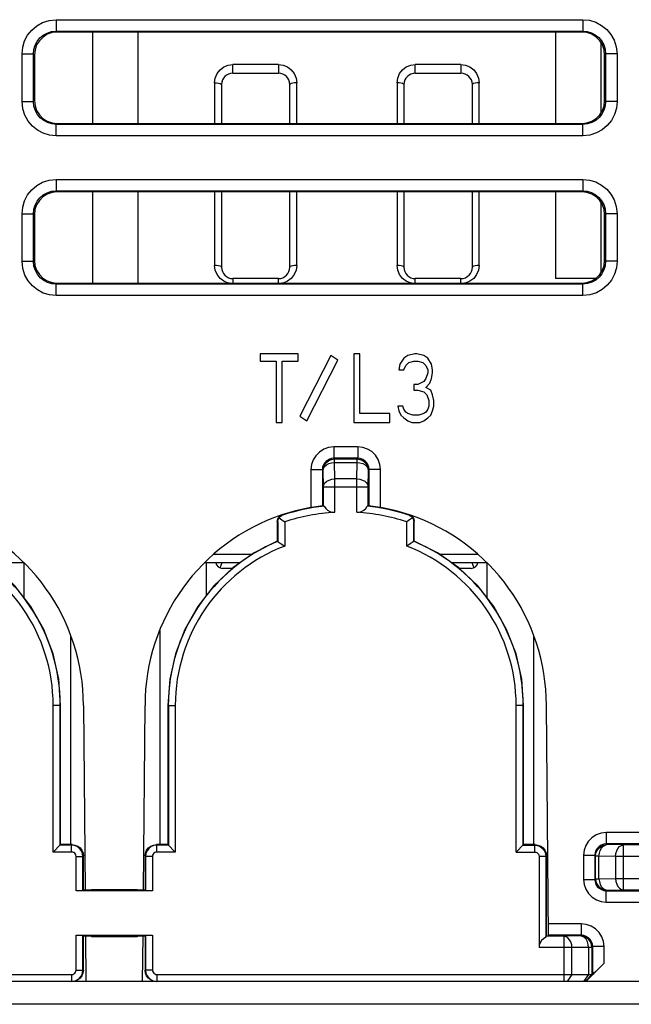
# Model space of a CAD drawing. Extents: x 28 to 410, y 32 to 287.
# Tile 5 of 78: x 70 to 77, y 74 to 85. Entities that reach past the tile are written whole.
import ezdxf

# ---------------------------------------------------------------- set-up
doc = ezdxf.new("R2010")
doc.units = 0
doc.header["$LTSCALE"] = 23.1
doc.layers.add('ALL_FEATURES', color=7, linetype='CONTINUOUS')

msp = doc.modelspace()

# ---------------------------------------------------------------- linework, layer by layer
at = {"layer": 'ALL_FEATURES', "color": 9, "linetype": 'CONTINUOUS'}
for p, q in [((70.499, 85.04), (70.499, 84.915)), ((70.499, 85.04), (76.271, 85.04)), ((76.271, 85.04), (76.271, 84.915)), ((70.499, 84.915), (70.509, 84.904)), ((70.499, 84.915), (76.271, 84.915)), ((76.271, 84.915), (76.26, 84.904)), ((70.124, 84.143), (70.124, 84.665)), ((70.124, 84.665), (70.249, 84.665)), ((70.249, 84.143), (70.249, 84.665)), ((70.249, 84.665), (70.259, 84.654)), ((76.521, 84.665), (76.51, 84.654)), ((76.521, 84.665), (76.521, 84.143)), ((76.646, 84.665), (76.521, 84.665)), ((76.646, 84.665), (76.646, 84.143)), ((72.435, 84.454), (72.435, 84.548)), ((72.935, 84.548), (72.435, 84.548)), ((72.935, 84.548), (72.935, 84.454)), ((74.435, 84.454), (74.435, 84.548)), ((74.935, 84.548), (74.435, 84.548)), ((74.935, 84.548), (74.935, 84.454)), ((72.235, 84.348), (72.235, 83.904)), ((73.135, 83.904), (73.135, 84.349)), ((74.235, 84.348), (74.235, 83.904)), ((75.135, 83.904), (75.135, 84.349)), ((72.306, 84.335), (72.31, 84.329)), ((73.063, 84.335), (73.06, 84.329)), ((75.063, 84.335), (75.06, 84.329)), ((70.124, 84.143), (70.249, 84.143)), ((70.249, 84.143), (70.259, 84.154)), ((76.521, 84.143), (76.51, 84.154)), ((76.646, 84.143), (76.521, 84.143)), ((70.499, 83.893), (70.509, 83.904)), ((70.499, 83.768), (70.499, 83.893)), ((76.271, 83.893), (70.499, 83.893)), ((76.271, 83.893), (76.26, 83.904)), ((76.271, 83.768), (76.271, 83.893)), ((76.271, 83.768), (70.499, 83.768)), ((70.499, 83.29), (70.499, 83.165)), ((70.499, 83.29), (76.271, 83.29)), ((76.271, 83.29), (76.271, 83.165)), ((70.499, 83.165), (70.509, 83.155)), ((70.499, 83.165), (76.271, 83.165)), ((76.271, 83.165), (76.26, 83.155)), ((72.235, 83.155), (72.235, 82.348)), ((73.135, 82.348), (73.135, 83.155)), ((74.235, 83.155), (74.235, 82.348)), ((75.135, 82.348), (75.135, 83.155)), ((70.124, 82.393), (70.124, 82.915)), ((70.124, 82.915), (70.249, 82.915)), ((70.249, 82.393), (70.249, 82.915)), ((70.249, 82.915), (70.259, 82.905)), ((76.521, 82.915), (76.51, 82.905)), ((76.521, 82.915), (76.521, 82.393)), ((76.646, 82.915), (76.521, 82.915)), ((76.646, 82.915), (76.646, 82.393)), ((70.124, 82.393), (70.249, 82.393)), ((70.249, 82.393), (70.259, 82.403)), ((76.521, 82.393), (76.51, 82.403)), ((76.646, 82.393), (76.521, 82.393)), ((72.435, 82.204), (72.435, 82.153)), ((72.935, 82.153), (72.935, 82.204)), ((74.435, 82.153), (74.435, 82.204)), ((74.935, 82.153), (74.935, 82.204)), ((70.499, 82.143), (70.509, 82.153)), ((70.499, 82.018), (70.499, 82.143)), ((76.271, 82.143), (70.499, 82.143)), ((76.271, 82.143), (76.261, 82.153)), ((76.271, 82.018), (76.271, 82.143)), ((76.271, 82.018), (70.499, 82.018)), ((73.541, 80.361), (73.541, 80.236)), ((73.804, 80.361), (73.541, 80.361)), ((73.804, 80.361), (73.804, 80.236)), ((73.549, 80.228), (73.541, 80.236)), ((73.804, 80.236), (73.541, 80.236)), ((73.549, 80.19), (73.549, 80.228)), ((73.549, 80.228), (73.796, 80.228)), ((73.552, 80.009), (73.549, 80.19)), ((73.549, 80.19), (73.796, 80.19)), ((73.793, 80.009), (73.796, 80.19)), ((73.796, 80.228), (73.804, 80.236)), ((73.796, 80.19), (73.796, 80.228)), ((73.291, 80.111), (73.291, 79.696)), ((73.291, 80.111), (73.416, 80.111)), ((73.416, 80.111), (73.416, 79.714)), ((73.424, 80.103), (73.416, 80.111)), ((73.427, 79.921), (73.424, 80.103)), ((73.918, 79.921), (73.921, 80.103)), ((73.921, 80.103), (73.929, 80.111)), ((73.929, 79.714), (73.929, 80.111)), ((74.054, 80.111), (73.929, 80.111)), ((74.054, 79.696), (74.054, 80.111)), ((73.552, 79.644), (73.552, 80.009)), ((73.793, 80.009), (73.552, 80.009)), ((73.793, 79.644), (73.793, 80.009)), ((73.427, 79.711), (73.427, 79.921)), ((73.427, 79.921), (73.918, 79.921)), ((73.918, 79.711), (73.918, 79.921)), ((72.979, 79.611), (72.973, 79.615)), ((74.366, 79.611), (74.371, 79.615)), ((72.928, 79.54), (72.922, 79.544)), ((74.417, 79.54), (74.422, 79.544)), ((72.64, 79.181), (72.222, 79.181)), ((75.123, 79.181), (74.705, 79.181)), ((70.547, 77.529), (70.466, 77.529)), ((71.722, 77.529), (71.804, 77.529)), ((75.622, 77.529), (75.541, 77.529)), ((76.528, 76.136), (76.528, 76.011)), ((76.902, 76.136), (76.528, 76.136)), ((70.667, 75.999), (70.672, 76.004)), ((70.667, 75.922), (70.667, 75.999)), ((71.602, 75.999), (71.598, 76.004)), ((71.602, 75.922), (71.602, 75.999)), ((75.742, 75.999), (75.747, 76.004)), ((75.742, 75.999), (75.742, 75.922)), ((76.536, 76.003), (76.528, 76.011)), ((76.901, 76.011), (76.528, 76.011)), ((76.717, 76), (76.536, 76.003)), ((76.717, 75.508), (76.717, 76)), ((76.914, 76), (76.717, 76)), ((70.716, 75.874), (70.792, 75.874)), ((70.792, 75.874), (70.797, 75.879)), ((71.478, 75.874), (71.473, 75.879)), ((71.554, 75.874), (71.478, 75.874)), ((75.867, 75.874), (75.791, 75.874)), ((75.867, 75.874), (75.872, 75.879)), ((76.278, 75.886), (76.278, 75.622)), ((76.278, 75.886), (76.403, 75.886)), ((76.403, 75.886), (76.403, 75.622)), ((76.411, 75.878), (76.403, 75.886)), ((76.411, 75.63), (76.411, 75.878)), ((76.448, 75.878), (76.411, 75.878)), ((76.448, 75.63), (76.448, 75.878)), ((76.63, 75.875), (76.448, 75.878)), ((76.63, 75.875), (76.63, 75.633)), ((76.991, 75.875), (76.63, 75.875)), ((76.278, 75.622), (76.403, 75.622)), ((76.403, 75.622), (76.411, 75.63)), ((76.411, 75.63), (76.448, 75.63)), ((76.448, 75.63), (76.63, 75.633)), ((76.63, 75.633), (77.241, 75.633)), ((76.528, 75.497), (76.536, 75.505)), ((76.536, 75.505), (76.717, 75.508)), ((76.717, 75.508), (77.164, 75.508)), ((76.528, 75.372), (76.528, 75.497)), ((76.528, 75.497), (76.896, 75.497)), ((76.528, 75.372), (76.895, 75.372)), ((76.254, 75.136), (75.893, 75.136)), ((76.254, 75.136), (76.254, 75.011)), ((76.065, 75), (75.868, 75)), ((76.254, 75.011), (75.894, 75.011)), ((76.246, 75.003), (76.065, 75)), ((76.065, 74.504), (76.065, 75)), ((76.254, 75.011), (76.246, 75.003)), ((76.152, 74.875), (75.791, 74.875)), ((76.334, 74.878), (76.152, 74.875)), ((76.152, 74.58), (76.152, 74.875)), ((76.334, 74.878), (76.334, 74.58)), ((76.371, 74.878), (76.334, 74.878)), ((76.379, 74.886), (76.371, 74.878)), ((76.371, 74.878), (76.371, 74.58)), ((76.379, 74.58), (76.379, 74.886)), ((76.504, 74.886), (76.379, 74.886)), ((76.504, 74.703), (76.504, 74.886)), ((70.667, 74.58), (70.667, 74.504)), ((70.716, 74.629), (70.797, 74.629)), ((71.554, 74.629), (71.473, 74.629)), ((71.603, 74.58), (71.603, 74.504)), ((76.152, 74.58), (76.099, 74.504)), ((76.334, 74.58), (76.28, 74.504)), ((76.371, 74.58), (76.295, 74.504)), ((114.014, 74.254), (60.755, 74.254))]:
    msp.add_line(p, q, dxfattribs=at)
at = {"layer": 'ALL_FEATURES', "color": 7, "linetype": 'CONTINUOUS'}
for p, q in [((76.26, 84.904), (70.509, 84.904)), ((70.897, 84.904), (70.897, 83.904)), ((71.397, 83.904), (71.397, 84.904)), ((75.972, 84.904), (75.972, 83.904)), ((76.472, 84.024), (76.472, 84.784)), ((70.259, 84.654), (70.259, 84.154)), ((76.51, 84.154), (76.51, 84.654)), ((72.435, 84.454), (72.935, 84.454)), ((74.435, 84.454), (74.935, 84.454)), ((72.31, 84.332), (72.31, 84.329)), ((72.31, 84.329), (72.31, 83.904)), ((73.06, 84.329), (73.06, 84.332)), ((73.06, 83.904), (73.06, 84.329)), ((74.31, 84.332), (74.31, 84.329)), ((74.31, 84.329), (74.31, 83.904)), ((75.06, 84.329), (75.06, 84.332)), ((75.06, 83.904), (75.06, 84.329)), ((70.509, 83.904), (76.26, 83.904)), ((76.26, 83.155), (70.509, 83.155)), ((70.897, 83.155), (70.897, 82.153)), ((71.397, 82.153), (71.397, 83.155)), ((72.31, 83.155), (72.31, 82.329)), ((73.06, 82.329), (73.06, 83.155)), ((74.31, 83.155), (74.31, 82.329)), ((75.06, 82.329), (75.06, 83.155)), ((75.972, 83.155), (75.972, 82.204)), ((76.472, 82.273), (76.472, 83.034)), ((70.259, 82.905), (70.259, 82.403)), ((76.51, 82.403), (76.51, 82.905)), ((72.935, 82.204), (72.435, 82.204)), ((74.935, 82.204), (74.435, 82.204)), ((76.41, 82.204), (75.972, 82.204)), ((70.509, 82.153), (76.261, 82.153)), ((72.733, 81.379), (72.733, 81.299)), ((73.149, 81.379), (72.733, 81.379)), ((73.149, 81.299), (73.149, 81.379)), ((73.507, 81.363), (73.168, 80.698)), ((73.585, 81.31), (73.507, 81.363)), ((73.761, 81.379), (73.761, 80.629)), ((73.827, 81.379), (73.761, 81.379)), ((73.827, 80.725), (73.827, 81.379)), ((74.308, 81.331), (74.264, 81.267)), ((74.352, 81.363), (74.308, 81.331)), ((74.429, 81.379), (74.352, 81.363)), ((74.45, 81.379), (74.429, 81.379)), ((74.527, 81.363), (74.45, 81.379)), ((74.571, 81.331), (74.527, 81.363)), ((74.614, 81.267), (74.571, 81.331)), ((72.733, 81.299), (72.908, 81.299)), ((72.908, 81.299), (72.908, 80.629)), ((72.974, 80.629), (72.974, 81.299)), ((72.974, 81.299), (73.149, 81.299)), ((73.246, 80.645), (73.585, 81.31)), ((74.264, 81.267), (74.254, 81.204)), ((74.308, 81.204), (74.33, 81.251)), ((74.33, 81.251), (74.363, 81.283)), ((74.363, 81.283), (74.418, 81.299)), ((74.418, 81.299), (74.461, 81.299)), ((74.461, 81.299), (74.516, 81.283)), ((74.516, 81.283), (74.549, 81.251)), ((74.549, 81.251), (74.571, 81.204)), ((74.625, 81.204), (74.614, 81.267)), ((74.254, 81.204), (74.308, 81.204)), ((74.571, 81.172), (74.549, 81.108)), ((74.571, 81.204), (74.571, 81.172)), ((74.614, 81.108), (74.625, 81.172)), ((74.625, 81.172), (74.625, 81.204)), ((74.418, 81.044), (74.418, 80.98)), ((74.461, 81.044), (74.418, 81.044)), ((74.527, 81.076), (74.461, 81.044)), ((74.549, 81.108), (74.527, 81.076)), ((74.549, 81.012), (74.593, 81.06)), ((74.604, 80.98), (74.549, 81.012)), ((74.593, 81.06), (74.614, 81.108)), ((74.418, 80.98), (74.461, 80.98)), ((74.461, 80.98), (74.527, 80.964)), ((74.527, 80.964), (74.56, 80.932)), ((74.56, 80.932), (74.582, 80.868)), ((74.625, 80.932), (74.604, 80.98)), ((74.636, 80.868), (74.625, 80.932)), ((74.243, 80.805), (74.254, 80.757)), ((74.297, 80.805), (74.243, 80.805)), ((74.308, 80.773), (74.297, 80.805)), ((74.582, 80.805), (74.571, 80.773)), ((74.582, 80.868), (74.582, 80.805)), ((74.625, 80.757), (74.636, 80.805)), ((74.636, 80.805), (74.636, 80.868)), ((73.168, 80.698), (73.246, 80.645)), ((74.155, 80.725), (73.827, 80.725)), ((74.155, 80.629), (74.155, 80.725)), ((74.254, 80.757), (74.275, 80.709)), ((74.275, 80.709), (74.308, 80.677)), ((74.33, 80.741), (74.308, 80.773)), ((74.352, 80.725), (74.33, 80.741)), ((74.407, 80.709), (74.352, 80.725)), ((74.472, 80.709), (74.407, 80.709)), ((74.527, 80.725), (74.472, 80.709)), ((74.549, 80.741), (74.527, 80.725)), ((74.571, 80.773), (74.549, 80.741)), ((74.571, 80.677), (74.604, 80.709)), ((74.604, 80.709), (74.625, 80.757)), ((72.908, 80.629), (72.974, 80.629)), ((73.761, 80.629), (74.155, 80.629)), ((74.308, 80.677), (74.352, 80.645)), ((74.352, 80.645), (74.396, 80.629)), ((74.396, 80.629), (74.483, 80.629)), ((74.483, 80.629), (74.527, 80.645)), ((74.527, 80.645), (74.571, 80.677)), ((73.422, 79.715), (73.427, 79.711)), ((74.074, 79.692), (73.923, 79.715)), ((72.922, 79.544), (72.922, 79.329)), ((72.928, 79.54), (72.928, 79.326)), ((73.004, 79.539), (73.004, 79.274)), ((74.341, 79.274), (74.341, 79.539)), ((74.417, 79.326), (74.417, 79.54)), ((74.422, 79.329), (74.422, 79.544)), ((74.379, 79.3), (74.341, 79.274)), ((74.422, 79.329), (74.379, 79.3)), ((69.756, 79.092), (70.139, 79.092)), ((70.147, 78.704), (70.147, 79.092)), ((72.13, 79.092), (72.513, 79.092)), ((72.147, 78.736), (72.147, 79.092)), ((72.295, 79.034), (72.316, 79.092)), ((74.831, 79.092), (75.214, 79.092)), ((75.054, 79.092), (75.075, 79.034)), ((75.222, 78.704), (75.222, 79.092)), ((72.427, 79.029), (72.322, 79.029)), ((75.047, 79.029), (74.918, 79.029)), ((71.635, 78.348), (71.635, 76.004)), ((70.66, 76.004), (70.66, 78.279)), ((75.735, 76.004), (75.735, 78.279)), ((70.466, 75.922), (70.466, 77.529)), ((70.542, 75.999), (70.542, 77.529)), ((70.547, 76.004), (70.547, 77.529)), ((70.797, 77.529), (70.815, 75.504)), ((71.455, 75.504), (71.472, 77.529)), ((71.722, 77.529), (71.723, 76.004)), ((71.728, 77.529), (71.728, 75.999)), ((71.804, 77.529), (71.804, 75.922)), ((75.541, 75.922), (75.541, 77.529)), ((75.617, 75.999), (75.617, 77.529)), ((75.622, 76.004), (75.622, 77.529)), ((75.894, 75.004), (75.872, 77.529)), ((70.547, 76.004), (70.466, 75.922)), ((70.667, 75.999), (70.542, 75.999)), ((70.672, 76.004), (70.547, 76.004)), ((71.723, 76.004), (71.598, 76.004)), ((71.728, 75.999), (71.602, 75.999)), ((71.723, 76.004), (71.804, 75.922)), ((75.622, 76.004), (75.541, 75.922)), ((75.617, 75.999), (75.742, 75.999)), ((75.747, 76.004), (75.622, 76.004)), ((70.667, 75.922), (70.466, 75.922)), ((70.716, 75.497), (70.716, 75.874)), ((70.792, 75.499), (70.792, 75.874)), ((70.797, 75.504), (70.797, 75.879)), ((71.473, 75.879), (71.473, 75.504)), ((71.478, 75.874), (71.478, 75.499)), ((71.554, 75.874), (71.554, 75.497)), ((71.804, 75.922), (71.602, 75.922)), ((75.541, 75.922), (75.742, 75.922)), ((75.791, 75.874), (75.791, 74.875)), ((75.867, 75.874), (75.867, 74.989)), ((75.872, 75.004), (75.872, 75.879)), ((70.792, 75.499), (70.797, 75.504)), ((70.885, 75.504), (70.797, 75.504)), ((70.885, 75.504), (70.885, 75.513)), ((70.885, 75.513), (71.385, 75.513)), ((71.385, 75.504), (71.385, 75.513)), ((71.473, 75.504), (71.385, 75.504)), ((71.478, 75.499), (71.473, 75.504)), ((70.792, 75.499), (70.716, 75.497)), ((71.554, 75.497), (70.716, 75.497)), ((71.554, 75.497), (71.478, 75.499)), ((70.716, 74.629), (70.716, 75.011)), ((70.716, 75.011), (71.554, 75.011)), ((70.716, 75.011), (70.792, 75.009)), ((70.792, 74.629), (70.792, 75.009)), ((70.792, 75.009), (70.797, 75.005)), ((70.797, 74.629), (70.797, 75.005)), ((70.797, 75.005), (70.885, 75.005)), ((70.819, 75.005), (70.824, 74.504)), ((70.885, 75.005), (70.885, 74.995)), ((71.385, 74.995), (70.885, 74.995)), ((71.385, 75.005), (71.385, 74.995)), ((71.385, 75.005), (71.473, 75.005)), ((71.446, 74.504), (71.45, 75.005)), ((71.478, 75.009), (71.473, 75.005)), ((71.473, 75.005), (71.473, 74.629)), ((71.478, 75.009), (71.554, 75.011)), ((71.478, 75.009), (71.478, 74.629)), ((71.554, 75.011), (71.554, 74.629)), ((75.868, 75), (75.872, 75.004)), ((75.872, 75.004), (75.894, 75.004)), ((76.504, 74.703), (76.305, 74.504)), ((66.528, 74.58), (70.667, 74.58)), ((71.603, 74.58), (76.379, 74.58)), ((114.014, 74.504), (60.755, 74.504))]:
    msp.add_line(p, q, dxfattribs=at)
at = {"layer": 'ALL_FEATURES', "color": 9, "linetype": 'CONTINUOUS'}
for points in [[(70.124, 84.665), (70.131, 84.738), (70.152, 84.807), (70.185, 84.871), (70.231, 84.927), (70.286, 84.974), (70.349, 85.009), (70.421, 85.032), (70.499, 85.04)], [(76.271, 85.04), (76.343, 85.033), (76.413, 85.012), (76.477, 84.978), (76.533, 84.933), (76.579, 84.878), (76.615, 84.815), (76.638, 84.743), (76.646, 84.665)], [(70.249, 84.665), (70.254, 84.713), (70.267, 84.76), (70.29, 84.802), (70.32, 84.84), (70.357, 84.871), (70.399, 84.894), (70.447, 84.91), (70.499, 84.915)], [(76.271, 84.915), (76.319, 84.91), (76.365, 84.896), (76.408, 84.874), (76.446, 84.844), (76.477, 84.807), (76.5, 84.765), (76.515, 84.717), (76.521, 84.665)], [(72.235, 84.348), (72.242, 84.401), (72.263, 84.45), (72.295, 84.491), (72.336, 84.522), (72.384, 84.542), (72.435, 84.548)], [(72.935, 84.548), (72.986, 84.542), (73.033, 84.522), (73.075, 84.491), (73.107, 84.45), (73.128, 84.401), (73.135, 84.349)], [(74.235, 84.348), (74.242, 84.401), (74.263, 84.45), (74.295, 84.491), (74.336, 84.522), (74.384, 84.542), (74.435, 84.548)], [(74.935, 84.548), (74.986, 84.542), (75.033, 84.522), (75.075, 84.491), (75.107, 84.45), (75.128, 84.401), (75.135, 84.349)], [(72.235, 84.348), (72.257, 84.348), (72.279, 84.345), (72.296, 84.34), (72.306, 84.335)], [(73.135, 84.348), (73.112, 84.348), (73.091, 84.345), (73.074, 84.34), (73.063, 84.335)], [(74.295, 84.34), (74.279, 84.345), (74.258, 84.348), (74.235, 84.348)], [(75.135, 84.348), (75.112, 84.348), (75.091, 84.345), (75.074, 84.34), (75.063, 84.335)], [(74.31, 84.329), (74.306, 84.335), (74.295, 84.34)], [(70.499, 83.768), (70.426, 83.775), (70.357, 83.796), (70.293, 83.83), (70.237, 83.875), (70.19, 83.93), (70.155, 83.993), (70.132, 84.065), (70.124, 84.143)], [(70.499, 83.893), (70.45, 83.898), (70.404, 83.912), (70.362, 83.934), (70.324, 83.964), (70.293, 84.001), (70.27, 84.043), (70.254, 84.091), (70.249, 84.143)], [(76.521, 84.143), (76.516, 84.095), (76.502, 84.048), (76.48, 84.006), (76.449, 83.968), (76.413, 83.937), (76.371, 83.914), (76.323, 83.899), (76.271, 83.893)], [(76.646, 84.143), (76.639, 84.07), (76.618, 84.001), (76.584, 83.937), (76.539, 83.881), (76.484, 83.834), (76.42, 83.799), (76.348, 83.776), (76.271, 83.768)], [(70.124, 82.915), (70.131, 82.988), (70.152, 83.057), (70.185, 83.121), (70.231, 83.177), (70.286, 83.224), (70.349, 83.259), (70.421, 83.282), (70.499, 83.29)], [(76.271, 83.29), (76.343, 83.283), (76.413, 83.262), (76.477, 83.228), (76.533, 83.183), (76.579, 83.128), (76.615, 83.065), (76.638, 82.993), (76.646, 82.915)], [(70.249, 82.915), (70.254, 82.963), (70.267, 83.01), (70.29, 83.052), (70.32, 83.09), (70.357, 83.121), (70.399, 83.144), (70.447, 83.16), (70.499, 83.165)], [(76.271, 83.165), (76.319, 83.16), (76.365, 83.146), (76.408, 83.124), (76.446, 83.094), (76.477, 83.057), (76.5, 83.015), (76.515, 82.967), (76.521, 82.915)], [(70.499, 82.018), (70.426, 82.025), (70.357, 82.046), (70.293, 82.08), (70.237, 82.125), (70.19, 82.18), (70.155, 82.243), (70.132, 82.315), (70.124, 82.393)], [(70.499, 82.143), (70.45, 82.148), (70.404, 82.162), (70.362, 82.184), (70.324, 82.214), (70.293, 82.251), (70.27, 82.293), (70.254, 82.341), (70.249, 82.393)], [(72.31, 82.329), (72.306, 82.335), (72.296, 82.34), (72.279, 82.345), (72.257, 82.348), (72.235, 82.348)], [(72.397, 82.153), (72.385, 82.155), (72.336, 82.174), (72.295, 82.205), (72.263, 82.248), (72.242, 82.297), (72.235, 82.348)], [(73.135, 82.348), (73.128, 82.297), (73.107, 82.248), (73.075, 82.205), (73.033, 82.174), (72.985, 82.155), (72.973, 82.153)], [(73.135, 82.348), (73.112, 82.348), (73.091, 82.345), (73.074, 82.34), (73.063, 82.335), (73.06, 82.329)], [(74.31, 82.329), (74.306, 82.335), (74.296, 82.34), (74.279, 82.345), (74.257, 82.348), (74.235, 82.348)], [(74.397, 82.153), (74.385, 82.155), (74.336, 82.174), (74.295, 82.205), (74.263, 82.248), (74.242, 82.297), (74.235, 82.348)], [(75.135, 82.348), (75.128, 82.297), (75.107, 82.248), (75.075, 82.205), (75.033, 82.174), (74.985, 82.155), (74.973, 82.153)], [(75.135, 82.348), (75.112, 82.348), (75.091, 82.345), (75.074, 82.34), (75.063, 82.335), (75.06, 82.329)], [(76.521, 82.393), (76.516, 82.345), (76.502, 82.298), (76.48, 82.256), (76.449, 82.218), (76.413, 82.187), (76.371, 82.164), (76.323, 82.149), (76.271, 82.143)], [(76.646, 82.393), (76.639, 82.32), (76.618, 82.251), (76.584, 82.187), (76.539, 82.131), (76.484, 82.084), (76.42, 82.049), (76.348, 82.026), (76.271, 82.018)], [(73.541, 80.361), (73.484, 80.354), (73.431, 80.335), (73.383, 80.304), (73.343, 80.264), (73.315, 80.219), (73.297, 80.167), (73.291, 80.111)], [(74.054, 80.111), (74.047, 80.167), (74.028, 80.221), (73.998, 80.269), (73.957, 80.308), (73.912, 80.336), (73.861, 80.354), (73.804, 80.361)], [(73.541, 80.236), (73.512, 80.232), (73.486, 80.223), (73.462, 80.207), (73.442, 80.187), (73.428, 80.165), (73.419, 80.139), (73.416, 80.111)], [(73.424, 80.103), (73.428, 80.135), (73.44, 80.165), (73.46, 80.191), (73.486, 80.211), (73.516, 80.223), (73.549, 80.228)], [(73.424, 80.103), (73.428, 80.125), (73.441, 80.146), (73.461, 80.164), (73.487, 80.178), (73.516, 80.187), (73.549, 80.19)], [(73.796, 80.228), (73.828, 80.223), (73.858, 80.211), (73.884, 80.191), (73.904, 80.165), (73.917, 80.135), (73.921, 80.103)], [(73.796, 80.19), (73.828, 80.187), (73.858, 80.178), (73.884, 80.164), (73.904, 80.146), (73.916, 80.125), (73.921, 80.103)], [(73.929, 80.111), (73.926, 80.139), (73.916, 80.166), (73.901, 80.19), (73.881, 80.209), (73.858, 80.223), (73.832, 80.232), (73.804, 80.236)], [(73.427, 79.921), (73.431, 79.944), (73.444, 79.965), (73.464, 79.983), (73.49, 79.997), (73.52, 80.006), (73.552, 80.009)], [(73.793, 80.009), (73.825, 80.006), (73.855, 79.997), (73.881, 79.983), (73.901, 79.965), (73.913, 79.944), (73.918, 79.921)], [(76.528, 76.136), (76.472, 76.129), (76.418, 76.11), (76.37, 76.079), (76.331, 76.039), (76.303, 75.994), (76.285, 75.942), (76.278, 75.886)], [(76.528, 76.011), (76.5, 76.007), (76.473, 75.998), (76.449, 75.982), (76.43, 75.962), (76.415, 75.94), (76.406, 75.914), (76.403, 75.886)], [(76.411, 75.878), (76.415, 75.91), (76.428, 75.94), (76.448, 75.966), (76.474, 75.986), (76.504, 75.998), (76.536, 76.003)], [(76.448, 75.878), (76.452, 75.91), (76.461, 75.94), (76.474, 75.966), (76.493, 75.985), (76.514, 75.998), (76.536, 76.003)], [(76.63, 75.875), (76.633, 75.907), (76.642, 75.937), (76.656, 75.962), (76.674, 75.982), (76.695, 75.995), (76.717, 76)], [(76.278, 75.622), (76.284, 75.567), (76.303, 75.514), (76.333, 75.467), (76.372, 75.427), (76.42, 75.397), (76.473, 75.379), (76.528, 75.372)], [(76.403, 75.622), (76.406, 75.595), (76.415, 75.568), (76.43, 75.545), (76.45, 75.525), (76.474, 75.51), (76.501, 75.501), (76.528, 75.497)], [(76.411, 75.63), (76.415, 75.598), (76.428, 75.568), (76.448, 75.542), (76.474, 75.522), (76.504, 75.51), (76.536, 75.505)], [(76.448, 75.63), (76.452, 75.598), (76.461, 75.568), (76.474, 75.542), (76.493, 75.523), (76.514, 75.51), (76.536, 75.505)], [(76.63, 75.633), (76.633, 75.601), (76.642, 75.571), (76.656, 75.546), (76.674, 75.526), (76.695, 75.513), (76.717, 75.508)], [(76.504, 74.886), (76.498, 74.941), (76.479, 74.994), (76.45, 75.041), (76.41, 75.081), (76.362, 75.111), (76.309, 75.129), (76.254, 75.136)], [(76.152, 74.875), (76.149, 74.907), (76.14, 74.937), (76.126, 74.962), (76.108, 74.982), (76.087, 74.995), (76.065, 75)], [(76.334, 74.878), (76.33, 74.91), (76.322, 74.94), (76.308, 74.966), (76.29, 74.985), (76.269, 74.998), (76.246, 75.003)], [(76.371, 74.878), (76.367, 74.91), (76.354, 74.94), (76.334, 74.966), (76.309, 74.986), (76.278, 74.998), (76.246, 75.003)], [(76.379, 74.886), (76.376, 74.913), (76.367, 74.94), (76.352, 74.963), (76.332, 74.983), (76.308, 74.998), (76.281, 75.008), (76.254, 75.011)]]:
    msp.add_lwpolyline(points, dxfattribs=at)
at = {"layer": 'ALL_FEATURES', "color": 7, "linetype": 'CONTINUOUS'}
for points in [[(70.509, 84.904), (70.454, 84.898), (70.401, 84.88), (70.354, 84.85), (70.314, 84.81), (70.284, 84.763), (70.266, 84.71), (70.259, 84.654)], [(76.51, 84.654), (76.504, 84.71), (76.485, 84.763), (76.456, 84.81), (76.416, 84.85), (76.369, 84.88), (76.316, 84.898), (76.26, 84.904)], [(70.259, 84.154), (70.266, 84.098), (70.284, 84.045), (70.314, 83.998), (70.353, 83.958), (70.401, 83.928), (70.454, 83.91), (70.509, 83.904)], [(76.26, 83.904), (76.316, 83.91), (76.369, 83.928), (76.416, 83.958), (76.456, 83.998), (76.485, 84.045), (76.504, 84.098), (76.51, 84.154)], [(70.509, 83.155), (70.454, 83.148), (70.401, 83.13), (70.353, 83.1), (70.314, 83.06), (70.284, 83.013), (70.265, 82.96), (70.259, 82.905)], [(76.51, 82.905), (76.504, 82.96), (76.486, 83.013), (76.456, 83.06), (76.416, 83.1), (76.369, 83.13), (76.316, 83.148), (76.26, 83.155)], [(70.259, 82.403), (70.265, 82.348), (70.284, 82.295), (70.314, 82.247), (70.353, 82.208), (70.401, 82.178), (70.453, 82.16), (70.509, 82.153)], [(76.261, 82.153), (76.316, 82.16), (76.369, 82.178), (76.416, 82.208), (76.456, 82.247), (76.486, 82.295), (76.504, 82.348), (76.51, 82.403)], [(73.422, 79.715), (73.27, 79.692), (73.12, 79.659), (72.973, 79.615)], [(73.437, 79.711), (73.429, 79.711), (73.427, 79.711)], [(73.437, 79.711), (73.453, 79.685), (73.474, 79.666), (73.499, 79.652), (73.525, 79.645), (73.552, 79.644)], [(73.793, 79.644), (73.819, 79.645), (73.846, 79.652), (73.871, 79.666), (73.892, 79.686), (73.907, 79.711)], [(73.918, 79.711), (73.915, 79.711), (73.907, 79.711)], [(73.923, 79.715), (73.921, 79.714), (73.918, 79.711)], [(72.922, 79.544), (72.926, 79.567), (72.936, 79.588), (72.953, 79.605), (72.973, 79.615)], [(72.942, 79.584), (72.952, 79.596), (72.965, 79.605), (72.979, 79.611)], [(74.371, 79.615), (74.224, 79.659), (74.074, 79.692)], [(74.366, 79.611), (74.38, 79.605), (74.392, 79.596), (74.403, 79.584)], [(74.371, 79.615), (74.392, 79.605), (74.408, 79.588), (74.419, 79.567), (74.422, 79.544)], [(72.928, 79.54), (72.929, 79.555), (72.934, 79.57), (72.942, 79.584)], [(72.942, 79.584), (72.973, 79.561), (73.004, 79.539)], [(74.403, 79.584), (74.372, 79.561), (74.341, 79.539)], [(74.403, 79.584), (74.411, 79.57), (74.416, 79.555), (74.417, 79.54)], [(70.547, 77.529), (70.526, 77.815), (70.464, 78.094), (70.361, 78.361), (70.22, 78.611), (70.044, 78.837), (69.837, 79.035), (69.603, 79.2), (69.347, 79.329)], [(72.922, 79.329), (72.667, 79.2), (72.433, 79.035), (72.226, 78.837), (72.05, 78.611), (71.909, 78.361), (71.806, 78.094), (71.743, 77.815), (71.722, 77.529)], [(72.922, 79.329), (72.966, 79.3), (73.004, 79.274)], [(75.622, 77.529), (75.601, 77.815), (75.539, 78.094), (75.436, 78.361), (75.295, 78.611), (75.119, 78.837), (74.912, 79.035), (74.678, 79.2), (74.422, 79.329)], [(70.792, 75.874), (70.788, 75.906), (70.775, 75.936), (70.755, 75.962), (70.729, 75.982), (70.699, 75.995), (70.667, 75.999)], [(70.672, 76.004), (70.704, 75.999), (70.734, 75.987), (70.76, 75.967), (70.78, 75.941), (70.793, 75.911), (70.797, 75.879)], [(71.473, 75.879), (71.477, 75.911), (71.489, 75.941), (71.509, 75.967), (71.535, 75.987), (71.565, 75.999), (71.598, 76.004)], [(71.602, 75.999), (71.57, 75.995), (71.54, 75.982), (71.514, 75.962), (71.494, 75.936), (71.482, 75.906), (71.478, 75.874)], [(75.742, 75.999), (75.774, 75.995), (75.805, 75.982), (75.83, 75.962), (75.85, 75.936), (75.863, 75.906), (75.867, 75.874)], [(75.747, 76.004), (75.779, 75.999), (75.809, 75.987), (75.835, 75.967), (75.855, 75.941), (75.868, 75.911), (75.872, 75.879)], [(70.716, 75.874), (70.714, 75.886), (70.709, 75.898), (70.701, 75.908), (70.691, 75.916), (70.68, 75.921), (70.667, 75.922)], [(71.602, 75.922), (71.59, 75.921), (71.578, 75.916), (71.568, 75.908), (71.56, 75.898), (71.555, 75.886), (71.554, 75.874)], [(75.742, 75.922), (75.755, 75.921), (75.766, 75.916), (75.776, 75.908), (75.784, 75.898), (75.789, 75.886), (75.791, 75.874)], [(75.867, 74.989), (75.84, 74.973), (75.818, 74.952), (75.803, 74.927), (75.794, 74.901), (75.791, 74.875)], [(75.867, 74.989), (75.867, 74.997), (75.868, 75)], [(76.504, 74.703), (76.467, 74.667), (76.436, 74.636), (76.411, 74.611), (76.393, 74.594), (76.383, 74.584), (76.379, 74.58)], [(70.667, 74.504), (70.699, 74.508), (70.73, 74.521), (70.755, 74.541), (70.775, 74.567), (70.788, 74.597), (70.792, 74.629)], [(70.667, 74.58), (70.68, 74.582), (70.691, 74.587), (70.701, 74.595), (70.709, 74.605), (70.714, 74.616), (70.716, 74.629)], [(70.797, 74.629), (70.792, 74.597), (70.78, 74.567), (70.76, 74.541), (70.734, 74.521), (70.704, 74.508), (70.672, 74.504)], [(71.598, 74.504), (71.565, 74.508), (71.535, 74.521), (71.509, 74.541), (71.49, 74.567), (71.477, 74.597), (71.473, 74.629)], [(71.478, 74.629), (71.482, 74.597), (71.494, 74.566), (71.514, 74.541), (71.54, 74.521), (71.57, 74.508), (71.603, 74.504)], [(71.554, 74.629), (71.555, 74.616), (71.56, 74.605), (71.568, 74.595), (71.578, 74.587), (71.59, 74.582), (71.603, 74.58)]]:
    msp.add_lwpolyline(points, dxfattribs=at)
for centre, radius, start, end in [((72.435, 84.329), 0.125, 90, 178.7998), ((72.935, 84.329), 0.125, 1.3032, 90), ((74.435, 84.329), 0.125, 90, 178.7998), ((74.935, 84.329), 0.125, 1.3032, 90), ((72.435, 82.329), 0.125, 180, 270), ((72.935, 82.329), 0.125, 270, 360), ((74.435, 82.329), 0.125, 180, 270), ((74.935, 82.329), 0.125, 270, 360), ((73.672, 77.529), 2.195, 96.1513, 108.4191), ((73.672, 77.529), 2.195, 71.5809, 83.8487), ((68.597, 77.529), 2.2, 0, 71.4775), ((73.672, 77.529), 2.2, 108.5225, 180), ((73.672, 77.529), 2.118, 93.264, 108.3933), ((73.672, 77.529), 2.118, 71.6067, 86.736), ((73.672, 77.529), 2.2, 0, 71.4775), ((68.597, 77.529), 1.945, 0, 67.483), ((73.672, 77.529), 1.945, 112.517, 180), ((73.672, 77.529), 1.945, 0, 67.483), ((68.597, 77.529), 1.868, 0, 69.0374), ((73.672, 77.529), 1.868, 110.9626, 180), ((73.672, 77.529), 1.868, 0, 69.0374), ((72.322, 79.104), 0.075, 189.5941, 270), ((75.047, 79.104), 0.075, 270, 350.4059)]:
    msp.add_arc(centre, radius, start, end, dxfattribs=at)

doc.saveas('drawing.dxf')
